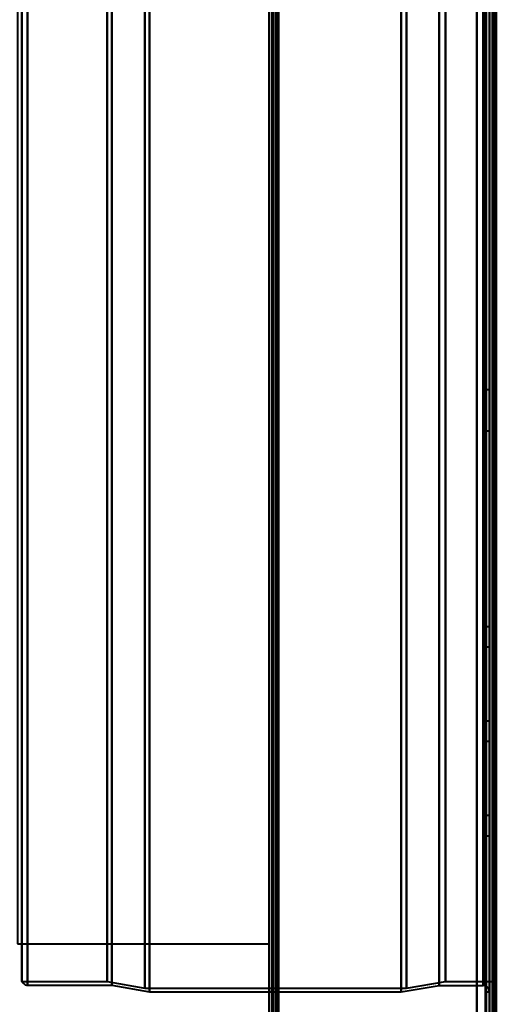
# Model space of a CAD drawing. Header units: millimetres. Extents: x -1352 to 2139, y -120 to 1046.
# Tile 28 of 77: x -625 to -549, y 603 to 759. Entities that reach past the tile are written whole.
import ezdxf

# ---------------------------------------------------------------- set-up
doc = ezdxf.new("R2010")
doc.units = ezdxf.units.MM
doc.layers.add('A-GENM', color=13, linetype='Continuous', lineweight=40)
doc.layers.add('G-IMPT', color=8, linetype='Continuous', lineweight=40)

# ---------------------------------------------------------------- blocks, each defined once
blk = doc.blocks.new('Maintenance r21 - Maintenance r21-755170-Avant')
at = {"layer": 'A-GENM'}
for p, q in [((-585, 973.37), (-585, 0)), ((-585, 0), (-585, 973.37))]:
    blk.add_line(p, q, dxfattribs=at)
blk = doc.blocks.new('Souche connecteur circulaire R23 - Souche connecteur circulaire R23-755166-Avant')
at = {"layer": 'A-GENM'}
for p, q in [((-585, 927.5), (-625, 927.5)), ((-625, 927.5), (-625, 770)), ((-585, 770), (-585, 927.5)), ((-625, 770), (-625, 612.5)), ((-585, 612.5), (-585, 770)), ((-625, 612.5), (-585, 612.5))]:
    blk.add_line(p, q, dxfattribs=at)
blk = doc.blocks.new('NEXA 1000 CALQUES_dwg-755156-Avant')
at = {"layer": 'G-IMPT'}
for p, q in [((-585, 972.77), (-585, 128.97)), ((-550, 129.47), (-550, 937.27)), ((-549.5, 937.27), (-549.5, 129.47)), ((-585, 921.87), (-585, 604.87)), ((-585, 604.87), (-585, 921.87)), ((-585, 604.87), (-585, 921.87)), ((-584.5, 604.87), (-584.5, 921.87)), ((-584.5, 921.87), (-584.5, 604.87)), ((-584.5, 921.87), (-584.5, 604.87)), ((-550, 921.87), (-550, 604.87)), ((-551, 605.87), (-551, 920.87)), ((-549.3, 920.25), (-549.3, 606.5)), ((-549.3, 920.25), (-549.3, 606.5)), ((-585, 810.57), (-585, 291.17)), ((-624.3, 606.5), (-624.3, 763.37)), ((-624.3, 763.37), (-624.3, 606.5)), ((-623.39, 763.37), (-623.39, 605.91)), ((-623.39, 605.91), (-623.39, 763.37)), ((-610.77, 763.37), (-610.77, 606.5)), ((-610.77, 606.5), (-610.77, 763.37)), ((-610, 763.37), (-610, 605.91)), ((-610, 605.91), (-610, 763.37)), ((-604.77, 763.37), (-604.77, 605.46)), ((-604.77, 605.46), (-604.77, 763.37)), ((-604, 763.37), (-604, 604.87)), ((-604, 604.87), (-604, 763.37)), ((-585, 763.37), (-585, 604.87)), ((-584.5, 604.87), (-584.5, 763.37)), ((-564, 763.37), (-564, 604.87)), ((-564, 604.87), (-564, 763.37)), ((-563.2, 763.37), (-563.2, 605.46)), ((-563.2, 605.46), (-563.2, 763.37)), ((-558, 605.87), (-558, 763.37)), ((-558, 763.37), (-558, 605.87)), ((-556.99, 763.37), (-556.99, 606.5)), ((-556.99, 606.5), (-556.99, 763.37)), ((-551, 605.87), (-551, 763.37)), ((-551, 763.37), (-551, 605.87)), ((-550.5, 763.37), (-550.5, 604.87)), ((-550.5, 604.87), (-550.5, 763.37)), ((-550, 604.87), (-550, 763.37)), ((-550, 763.37), (-550, 604.87)), ((-550, 591.87), (-550, 763.37)), ((-550, 763.37), (-550, 591.87)), ((-549.3, 591.87), (-549.3, 763.37)), ((-549.3, 606.5), (-549.3, 763.37)), ((-549.3, 606.5), (-549.3, 763.37)), ((-549.3, 763.37), (-549.3, 591.87)), ((-550, 700.52), (-550.5, 700.52)), ((-550.5, 700.52), (-550.5, 697.27)), ((-550.5, 697.27), (-550.5, 700.52)), ((-550, 697.27), (-550, 700.52)), ((-550, 700.52), (-550, 697.27)), ((-550.5, 697.27), (-550.5, 694.02)), ((-550.5, 694.02), (-550.5, 697.27)), ((-550, 694.02), (-550, 697.27)), ((-550, 697.27), (-550, 694.02)), ((-550.5, 694.02), (-550, 694.02)), ((-550, 662.86), (-550.5, 662.86)), ((-550.5, 662.86), (-550.5, 661.26)), ((-550.5, 661.26), (-550.5, 662.86)), ((-550, 661.26), (-550, 662.86)), ((-550, 662.86), (-550, 659.66)), ((-550, 662.86), (-550, 659.66)), ((-550.5, 661.26), (-550.5, 659.66)), ((-550.5, 659.66), (-550.5, 661.26)), ((-550, 659.66), (-550, 661.26)), ((-550, 659.66), (-550, 661.26)), ((-550.5, 659.66), (-550, 659.66)), ((-550, 647.86), (-550.5, 647.86)), ((-550.5, 647.86), (-550.5, 646.26)), ((-550.5, 646.26), (-550.5, 647.86)), ((-550, 646.26), (-550, 647.86)), ((-550, 647.86), (-550, 644.66)), ((-550, 647.86), (-550, 644.66)), ((-550.5, 646.26), (-550.5, 644.66)), ((-550.5, 644.66), (-550.5, 646.26)), ((-550, 644.66), (-550, 646.26)), ((-550, 644.66), (-550, 646.26)), ((-550.5, 644.66), (-550, 644.66)), ((-550, 632.86), (-550.5, 632.86)), ((-550.5, 632.86), (-550.5, 631.26)), ((-550.5, 631.26), (-550.5, 632.86)), ((-550, 631.26), (-550, 632.86)), ((-550, 632.86), (-550, 629.66)), ((-550, 632.86), (-550, 629.66)), ((-550.5, 631.26), (-550.5, 629.66)), ((-550.5, 629.66), (-550.5, 631.26)), ((-550, 629.66), (-550, 631.26)), ((-550, 629.66), (-550, 631.26)), ((-550.5, 629.66), (-550, 629.66)), ((-549, 611.47), (-549.5, 611.47)), ((-549.5, 608.27), (-549.5, 611.47)), ((-549.5, 608.27), (-549.5, 611.47)), ((-549.5, 611.47), (-549.5, 609.87)), ((-549.5, 611.47), (-549.5, 609.87)), ((-549, 611.47), (-549, 609.87)), ((-549, 609.87), (-549, 611.47)), ((-549.5, 609.87), (-549.5, 608.27)), ((-549, 609.87), (-549, 608.27)), ((-549, 608.27), (-549, 609.87)), ((-549.5, 608.27), (-549, 608.27)), ((-624.3, 606.5), (-610.77, 606.5)), ((-623.39, 605.91), (-610, 605.91)), ((-610.77, 606.5), (-604.77, 605.46)), ((-610, 605.91), (-604, 604.87)), ((-564, 604.87), (-558, 605.87)), ((-563.2, 605.46), (-556.99, 606.5)), ((-558, 605.87), (-551, 605.87)), ((-556.99, 606.5), (-549.3, 606.5)), ((-604.77, 605.46), (-563.2, 605.46)), ((-604, 604.87), (-585, 604.87)), ((-585, 604.87), (-584.5, 604.87)), ((-584.5, 604.87), (-564, 604.87)), ((-550.5, 604.87), (-550, 604.87))]:
    blk.add_line(p, q, dxfattribs=at)
at = {"layer": 'G-IMPT', "flags": 128}
for points in [[(-585, 972.77), (-585, 761.82), (-585, 550.87), (-585, 339.92), (-585, 128.97)], [(-585, 128.97), (-585, 339.92), (-585, 550.87), (-585, 761.82), (-585, 972.77)], [(-584.5, 972.77), (-584.5, 761.82), (-584.5, 550.87), (-584.5, 339.92), (-584.5, 128.97)], [(-584.5, 129.47), (-584.5, 340.17), (-584.5, 550.87), (-584.5, 761.57), (-584.5, 972.27)], [(-584.5, 972.27), (-584.5, 761.57), (-584.5, 550.87), (-584.5, 340.17), (-584.5, 129.47)], [(-584.5, 129.47), (-584.5, 340.17), (-584.5, 550.87), (-584.5, 761.57), (-584.5, 972.27)], [(-584.5, 972.27), (-584.5, 761.57), (-584.5, 550.87), (-584.5, 340.17), (-584.5, 129.47)], [(-584.5, 129.47), (-584.5, 340.17), (-584.5, 550.87), (-584.5, 761.57), (-584.5, 972.27)], [(-584.5, 972.27), (-584.5, 761.57), (-584.5, 550.87), (-584.5, 340.17), (-584.5, 129.47)], [(-584.4, 128.97), (-584.4, 339.92), (-584.4, 550.87), (-584.4, 761.82), (-584.4, 972.77)], [(-584.4, 972.77), (-584.4, 761.82), (-584.4, 550.87), (-584.4, 339.92), (-584.4, 128.97)], [(-584.4, 128.97), (-584.4, 339.92), (-584.4, 550.87), (-584.4, 761.82), (-584.4, 972.77)], [(-584, 129.47), (-584, 340.17), (-584, 550.87), (-584, 761.57), (-584, 972.27)], [(-584, 972.27), (-584, 761.57), (-584, 550.87), (-584, 340.17), (-584, 129.47)], [(-584, 129.47), (-584, 340.17), (-584, 550.87), (-584, 761.57), (-584, 972.27)], [(-583.9, 972.27), (-583.9, 761.57), (-583.9, 550.87), (-583.9, 340.17), (-583.9, 129.47)], [(-583.9, 129.47), (-583.9, 340.17), (-583.9, 550.87), (-583.9, 761.57), (-583.9, 972.27)], [(-583.9, 972.27), (-583.9, 761.57), (-583.9, 550.87), (-583.9, 340.17), (-583.9, 129.47)], [(-585, 128.97), (-585, 331.17), (-585, 533.37), (-585, 735.57), (-585, 937.77)], [(-585, 937.77), (-585, 735.57), (-585, 533.37), (-585, 331.17), (-585, 128.97)], [(-584.5, 128.97), (-584.5, 331.17), (-584.5, 533.37), (-584.5, 735.57), (-584.5, 937.77)], [(-584.4, 128.97), (-584.4, 331.17), (-584.4, 533.37), (-584.4, 735.57), (-584.4, 937.77)], [(-584.4, 937.77), (-584.4, 735.57), (-584.4, 533.37), (-584.4, 331.17), (-584.4, 128.97)], [(-584.4, 937.77), (-584.4, 735.57), (-584.4, 533.37), (-584.4, 331.17), (-584.4, 128.97)], [(-583.5, 937.27), (-583.5, 735.32), (-583.5, 533.37), (-583.5, 331.42), (-583.5, 129.47)], [(-583.5, 129.47), (-583.5, 331.42), (-583.5, 533.37), (-583.5, 735.32), (-583.5, 937.27)], [(-583.5, 937.27), (-583.5, 735.32), (-583.5, 533.37), (-583.5, 331.42), (-583.5, 129.47)], [(-583.5, 129.47), (-583.5, 331.42), (-583.5, 533.37), (-583.5, 735.32), (-583.5, 937.27)], [(-552, 937.77), (-552, 735.57), (-552, 533.37), (-552, 331.17), (-552, 128.97)], [(-552, 937.77), (-552, 735.57), (-552, 533.37), (-552, 331.17), (-552, 128.97)], [(-552, 128.97), (-552, 331.17), (-552, 533.37), (-552, 735.57), (-552, 937.77)], [(-552, 128.97), (-552, 331.17), (-552, 533.37), (-552, 735.57), (-552, 937.77)], [(-552, 129.47), (-552, 331.42), (-552, 533.37), (-552, 735.32), (-552, 937.27)], [(-552, 937.27), (-552, 735.32), (-552, 533.37), (-552, 331.42), (-552, 129.47)], [(-552, 129.47), (-552, 331.42), (-552, 533.37), (-552, 735.32), (-552, 937.27)], [(-552, 937.27), (-552, 735.32), (-552, 533.37), (-552, 331.42), (-552, 129.47)], [(-550.6, 937.27), (-550.6, 735.32), (-550.6, 533.37), (-550.6, 331.42), (-550.6, 129.47)], [(-550.6, 129.47), (-550.6, 331.42), (-550.6, 533.37), (-550.6, 735.32), (-550.6, 937.27)], [(-550.6, 129.47), (-550.6, 331.42), (-550.6, 533.37), (-550.6, 735.32), (-550.6, 937.27)], [(-550.6, 129.47), (-550.6, 331.42), (-550.6, 533.37), (-550.6, 735.32), (-550.6, 937.27)], [(-550.6, 937.27), (-550.6, 735.32), (-550.6, 533.37), (-550.6, 331.42), (-550.6, 129.47)], [(-550.6, 937.27), (-550.6, 735.32), (-550.6, 533.37), (-550.6, 331.42), (-550.6, 129.47)], [(-550.5, 937.27), (-550.5, 735.32), (-550.5, 533.37), (-550.5, 331.42), (-550.5, 129.47)], [(-550.5, 129.47), (-550.5, 331.42), (-550.5, 533.37), (-550.5, 735.32), (-550.5, 937.27)], [(-550, 128.97), (-550, 331.17), (-550, 533.37), (-550, 735.57), (-550, 937.77)], [(-550, 937.77), (-550, 735.57), (-550, 533.37), (-550, 331.17), (-550, 128.97)], [(-550, 937.27), (-550, 735.32), (-550, 533.37), (-550, 331.42), (-550, 129.47)], [(-550, 161.37), (-550, 355.35), (-550, 549.32), (-550, 743.3), (-550, 937.27)], [(-550, 937.27), (-550, 735.32), (-550, 533.37), (-550, 331.42), (-550, 129.47)], [(-550, 129.47), (-550, 331.42), (-550, 533.37), (-550, 735.32), (-550, 937.27)], [(-550, 129.47), (-550, 331.42), (-550, 533.37), (-550, 735.32), (-550, 937.27)], [(-550, 937.27), (-550, 743.3), (-550, 549.32), (-550, 355.35), (-550, 161.37)], [(-549.5, 128.97), (-549.5, 331.17), (-549.5, 533.37), (-549.5, 735.57), (-549.5, 937.77)], [(-549.5, 129.47), (-549.5, 331.42), (-549.5, 533.37), (-549.5, 735.32), (-549.5, 937.27)], [(-549.5, 937.27), (-549.5, 735.32), (-549.5, 533.37), (-549.5, 331.42), (-549.5, 129.47)], [(-549.5, 129.47), (-549.5, 331.42), (-549.5, 533.37), (-549.5, 735.32), (-549.5, 937.27)], [(-549.5, 937.27), (-549.5, 735.32), (-549.5, 533.37), (-549.5, 331.42), (-549.5, 129.47)], [(-549.5, 129.47), (-549.5, 331.42), (-549.5, 533.37), (-549.5, 735.32), (-549.5, 937.27)], [(-549.5, 937.27), (-549.5, 735.32), (-549.5, 533.37), (-549.5, 331.42), (-549.5, 129.47)], [(-549.4, 128.97), (-549.4, 331.17), (-549.4, 533.37), (-549.4, 735.57), (-549.4, 937.77)], [(-549.4, 937.77), (-549.4, 735.57), (-549.4, 533.37), (-549.4, 331.17), (-549.4, 128.97)], [(-549.4, 937.77), (-549.4, 735.57), (-549.4, 533.37), (-549.4, 331.17), (-549.4, 128.97)], [(-549, 937.37), (-549, 735.37), (-549, 533.37), (-549, 331.37), (-549, 129.37)], [(-549, 129.37), (-549, 331.37), (-549, 533.37), (-549, 735.37), (-549, 937.37)], [(-549, 937.27), (-549, 735.32), (-549, 533.37), (-549, 331.42), (-549, 129.47)], [(-549, 129.47), (-549, 331.42), (-549, 533.37), (-549, 735.32), (-549, 937.27)], [(-548.9, 161.37), (-548.9, 355.35), (-548.9, 549.32), (-548.9, 743.3), (-548.9, 937.27)], [(-548.9, 937.27), (-548.9, 743.3), (-548.9, 549.32), (-548.9, 355.35), (-548.9, 161.37)], [(-585, 810.57), (-585, 680.72), (-585, 550.87), (-585, 421.02), (-585, 291.17)], [(-585, 291.17), (-585, 421.02), (-585, 550.87), (-585, 680.72), (-585, 810.57)], [(-585, 291.17), (-585, 421.02), (-585, 550.87), (-585, 680.72), (-585, 810.57)], [(-585, 810.57), (-585, 680.72), (-585, 550.87), (-585, 421.02), (-585, 291.17)], [(-584.5, 810.57), (-584.5, 680.72), (-584.5, 550.87), (-584.5, 421.02), (-584.5, 291.17)], [(-584.4, 291.17), (-584.4, 421.02), (-584.4, 550.87), (-584.4, 680.72), (-584.4, 810.57)], [(-584.4, 810.57), (-584.4, 680.72), (-584.4, 550.87), (-584.4, 421.02), (-584.4, 291.17)], [(-584.4, 291.17), (-584.4, 421.02), (-584.4, 550.87), (-584.4, 680.72), (-584.4, 810.57)], [(-583.5, 291.17), (-583.5, 421.02), (-583.5, 550.87), (-583.5, 680.72), (-583.5, 810.57)], [(-583.5, 810.57), (-583.5, 680.72), (-583.5, 550.87), (-583.5, 421.02), (-583.5, 291.17)], [(-583.5, 291.17), (-583.5, 421.02), (-583.5, 550.87), (-583.5, 680.72), (-583.5, 810.57)], [(-583.5, 810.57), (-583.5, 680.72), (-583.5, 550.87), (-583.5, 421.02), (-583.5, 291.17)], [(-624.3, 606.5), (-624.23, 606.37), (-624.06, 606.17), (-623.9, 606.05), (-623.77, 605.98), (-623.57, 605.92), (-623.39, 605.91)], [(-550, 604.87), (-550, 604.91), (-550, 604.95), (-550.01, 604.99), (-550.01, 605.03), (-550.02, 605.07), (-550.03, 605.11), (-550.04, 605.15), (-550.05, 605.19), (-550.06, 605.22), (-550.08, 605.26), (-550.1, 605.3), (-550.11, 605.33), (-550.13, 605.37), (-550.15, 605.4), (-550.17, 605.44), (-550.2, 605.47), (-550.22, 605.5), (-550.25, 605.53), (-550.28, 605.56), (-550.3, 605.59), (-550.33, 605.62), (-550.36, 605.64), (-550.39, 605.67), (-550.43, 605.69), (-550.46, 605.71), (-550.49, 605.73), (-550.53, 605.75), (-550.56, 605.77), (-550.6, 605.79), (-550.64, 605.8), (-550.68, 605.82), (-550.71, 605.83), (-550.75, 605.84), (-550.79, 605.85), (-550.83, 605.86), (-550.87, 605.86), (-550.91, 605.87), (-550.95, 605.87), (-550.99, 605.87), (-551, 605.87)], [(-585, 604.87), (-584.87, 604.87), (-584.75, 604.87), (-584.62, 604.87), (-584.5, 604.87)], [(-584.5, 604.87), (-584.62, 604.87), (-584.75, 604.87), (-584.87, 604.87), (-585, 604.87)]]:
    blk.add_lwpolyline(points, dxfattribs=at)

msp = doc.modelspace()

# ---------------------------------------------------------------- block references
at = {"layer": 'A-GENM'}
for name in ['Maintenance r21 - Maintenance r21-755170-Avant', 'Souche connecteur circulaire R23 - Souche connecteur circulaire R23-755166-Avant']:
    msp.add_blockref(name, (0, 0), dxfattribs=at)
at = {"layer": 'G-IMPT'}
msp.add_blockref('NEXA 1000 CALQUES_dwg-755156-Avant', (0, 0), dxfattribs=at)

doc.saveas('drawing.dxf')
